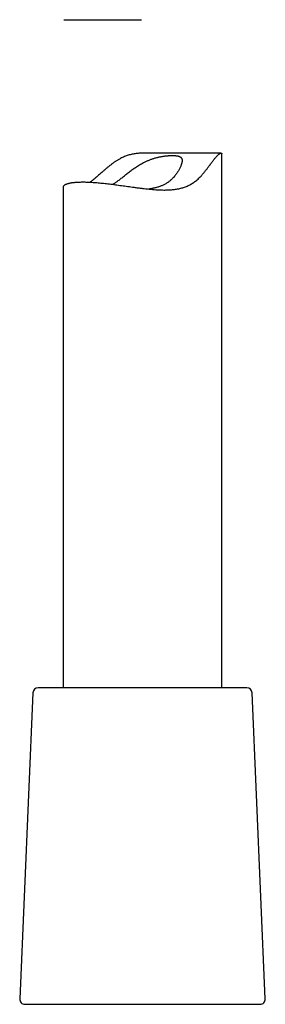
# Model space of a CAD drawing. Header units: millimetres. Extents: x 8 to 676, y 12 to 869.
# Tile 55 of 77: x 549 to 573, y 499 to 592. Entities that reach past the tile are written whole.
import ezdxf

# ---------------------------------------------------------------- set-up
doc = ezdxf.new("R2010")
doc.units = ezdxf.units.MM

msp = doc.modelspace()

# ---------------------------------------------------------------- linework, layer by layer
at = {"color": 7, "linetype": 'Continuous', "lineweight": 30}
for p, q in [((553.545, 592.421), (560.879, 592.421)), ((568.429, 579.771), (561.094, 579.771)), ((568.487, 529.096), (568.487, 579.718)), ((553.487, 576.567), (553.487, 529.096)), ((550.616, 528.618), (549.359, 499.618)), ((553.54, 529.096), (551.115, 529.096)), ((570.858, 529.096), (553.54, 529.096)), ((572.614, 499.618), (571.357, 528.618)), ((549.859, 499.096), (572.114, 499.096))]:
    msp.add_line(p, q, dxfattribs=at)
for centre, start, end in [((551.115, 528.596), 90, 177.51874), ((570.858, 528.596), 2.48126, 90), ((549.859, 499.596), 177.51874, 270), ((572.114, 499.596), 270, 2.48126)]:
    msp.add_arc(centre, 0.5, start, end, dxfattribs=at)
for points, knots in [([(554.596, 577.009), (554.649, 577.013), (554.756, 577.022), (554.929, 577.031), (555.111, 577.037), (555.306, 577.039), (555.511, 577.038), (555.727, 577.032), (555.953, 577.023), (556.185, 577.011), (556.422, 576.995), (556.664, 576.976), (556.913, 576.954), (557.171, 576.929), (557.437, 576.901), (557.711, 576.869), (557.991, 576.835), (558.275, 576.799), (558.561, 576.761), (558.85, 576.721), (559.142, 576.681), (559.441, 576.638), (559.743, 576.596), (560.051, 576.553), (560.361, 576.51), (560.673, 576.469), (560.986, 576.429), (561.3, 576.392), (561.615, 576.359), (561.933, 576.329), (562.252, 576.305), (562.536, 576.289), (562.785, 576.281), (562.997, 576.278), (563.206, 576.279), (563.413, 576.284), (563.617, 576.295), (563.818, 576.312), (564.019, 576.334), (564.217, 576.363), (564.414, 576.4), (564.607, 576.443), (564.794, 576.494), (564.974, 576.552), (565.148, 576.617), (565.317, 576.69), (565.482, 576.771), (565.643, 576.862), (565.799, 576.961), (565.949, 577.068), (566.098, 577.187), (566.245, 577.318), (566.391, 577.459), (566.554, 577.629), (566.732, 577.829), (566.922, 578.06), (567.102, 578.293), (567.256, 578.498), (567.385, 578.673), (567.493, 578.82), (567.589, 578.949), (567.673, 579.061), (567.746, 579.157), (567.817, 579.248), (567.887, 579.335), (567.955, 579.415), (568.02, 579.488), (568.083, 579.553), (568.141, 579.608), (568.196, 579.654), (568.245, 579.692), (568.291, 579.722), (568.332, 579.744), (568.369, 579.76), (568.402, 579.769), (568.429, 579.772), (568.454, 579.769), (568.473, 579.758), (568.485, 579.741), (568.486, 579.725), (568.486, 579.718)], [0, 0, 0, 0, 0.0147325, 0.0294649, 0.0443006, 0.0591362, 0.0742982, 0.0894602, 0.1047351, 0.1200099, 0.1347422, 0.1494746, 0.1643082, 0.1791418, 0.1942895, 0.2094372, 0.2246909, 0.2399447, 0.2549135, 0.2698823, 0.2849491, 0.3000159, 0.315387, 0.3307581, 0.3462338, 0.3617095, 0.3771975, 0.3926853, 0.4082885, 0.4238914, 0.4398877, 0.4558835, 0.4666532, 0.4774259, 0.4881952, 0.4988072, 0.509419, 0.5200927, 0.5307663, 0.5416521, 0.5525378, 0.5635069, 0.574476, 0.5850923, 0.5957085, 0.6064123, 0.6171162, 0.6280948, 0.6390735, 0.6501435, 0.6612142, 0.673512, 0.6858148, 0.6981152, 0.7167098, 0.7353054, 0.7541331, 0.77296, 0.785586, 0.7982143, 0.8108382, 0.8202135, 0.8295885, 0.8390107, 0.8484326, 0.8580515, 0.8676699, 0.8773857, 0.8871013, 0.8964851, 0.9058692, 0.9153421, 0.9248153, 0.9345307, 0.9442465, 0.9540297, 0.9638132, 0.9768262, 0.9898398, 1, 1, 1, 1]), ([(561.094, 579.77), (561.054, 579.771), (560.949, 579.771), (560.779, 579.765), (560.583, 579.752), (560.39, 579.732), (560.199, 579.706), (560.011, 579.671), (559.825, 579.629), (559.639, 579.577), (559.454, 579.516), (559.271, 579.445), (559.092, 579.365), (558.898, 579.268), (558.691, 579.152), (558.473, 579.016), (558.261, 578.871), (558.054, 578.719), (557.852, 578.56), (557.653, 578.397), (557.459, 578.232), (557.282, 578.077), (557.121, 577.935), (556.975, 577.805), (556.831, 577.676), (556.687, 577.549), (556.543, 577.425), (556.4, 577.305), (556.258, 577.189), (556.135, 577.093), (556.06, 577.039), (556.032, 577.019)], [0, 0, 0, 0, 0.018967, 0.04998, 0.081205, 0.11243, 0.142855, 0.173279, 0.203995, 0.23471, 0.266404, 0.298099, 0.330123, 0.362149, 0.40452, 0.446895, 0.489624, 0.532355, 0.575762, 0.619171, 0.662702, 0.706234, 0.740369, 0.774505, 0.808694, 0.842882, 0.877196, 0.911537, 0.945608, 0.979723, 1, 1, 1, 1]), ([(558.192, 576.809), (558.212, 576.822), (558.262, 576.855), (558.343, 576.91), (558.434, 576.975), (558.528, 577.043), (558.637, 577.124), (558.762, 577.22), (558.903, 577.331), (559.047, 577.446), (559.195, 577.565), (559.346, 577.686), (559.502, 577.81), (559.66, 577.934), (559.822, 578.058), (559.989, 578.182), (560.16, 578.305), (560.334, 578.426), (560.515, 578.544), (560.701, 578.659), (560.893, 578.771), (561.09, 578.876), (561.265, 578.963), (561.417, 579.033), (561.544, 579.088), (561.672, 579.14), (561.802, 579.189), (561.933, 579.234), (562.065, 579.277), (562.197, 579.316), (562.327, 579.352), (562.455, 579.383), (562.579, 579.412), (562.703, 579.437), (562.826, 579.459), (562.948, 579.479), (563.068, 579.496), (563.186, 579.511), (563.3, 579.522), (563.409, 579.532), (563.514, 579.539), (563.615, 579.544), (563.714, 579.547), (563.81, 579.549), (563.902, 579.548), (563.99, 579.545), (564.074, 579.54), (564.154, 579.532), (564.229, 579.523), (564.3, 579.511), (564.366, 579.496), (564.427, 579.478), (564.484, 579.457), (564.534, 579.433), (564.579, 579.406), (564.617, 579.376), (564.649, 579.343), (564.676, 579.307), (564.698, 579.267), (564.716, 579.224), (564.728, 579.176), (564.735, 579.124), (564.737, 579.07), (564.735, 579.013), (564.728, 578.955), (564.718, 578.893), (564.703, 578.829), (564.685, 578.761), (564.662, 578.691), (564.636, 578.618), (564.601, 578.53), (564.554, 578.424), (564.493, 578.3), (564.425, 578.172), (564.348, 578.042), (564.262, 577.91), (564.169, 577.776), (564.067, 577.643), (563.967, 577.523), (563.872, 577.419), (563.784, 577.328), (563.692, 577.24), (563.593, 577.154), (563.489, 577.071), (563.379, 576.99), (563.263, 576.914), (563.142, 576.843), (563.017, 576.777), (562.889, 576.716), (562.755, 576.66), (562.616, 576.607), (562.47, 576.559), (562.319, 576.514), (562.163, 576.474), (562.013, 576.441), (561.871, 576.414), (561.736, 576.391), (561.632, 576.375), (561.572, 576.367), (561.558, 576.365)], [0, 0, 0, 0, 0.006307, 0.015295, 0.024282, 0.033325, 0.042368, 0.055282, 0.068196, 0.081213, 0.09423, 0.107507, 0.120785, 0.134136, 0.147488, 0.161006, 0.174523, 0.188133, 0.201743, 0.21571, 0.229676, 0.243808, 0.257939, 0.266732, 0.275526, 0.284376, 0.293227, 0.302266, 0.311305, 0.320414, 0.329522, 0.338317, 0.347112, 0.355971, 0.364829, 0.373882, 0.382934, 0.392052, 0.40117, 0.409964, 0.418758, 0.427608, 0.436458, 0.445486, 0.454514, 0.463602, 0.472691, 0.481834, 0.490978, 0.500186, 0.509394, 0.518812, 0.528229, 0.537722, 0.547215, 0.556127, 0.565038, 0.574016, 0.582994, 0.592181, 0.601367, 0.610623, 0.61988, 0.628579, 0.637278, 0.646027, 0.654776, 0.663665, 0.672554, 0.681483, 0.690413, 0.704346, 0.718281, 0.732321, 0.746362, 0.760694, 0.775026, 0.789451, 0.803875, 0.814107, 0.824338, 0.834618, 0.844897, 0.855359, 0.865821, 0.876366, 0.886911, 0.897151, 0.90739, 0.917724, 0.928058, 0.938703, 0.949348, 0.960105, 0.970862, 0.979649, 0.988436, 0.997283, 1, 1, 1, 1]), ([(553.488, 576.567), (553.488, 576.572), (553.486, 576.592), (553.497, 576.626), (553.519, 576.667), (553.555, 576.709), (553.604, 576.749), (553.665, 576.789), (553.74, 576.826), (553.819, 576.858), (553.9, 576.885), (553.978, 576.908), (554.064, 576.929), (554.156, 576.949), (554.255, 576.967), (554.362, 576.983), (554.475, 576.997), (554.555, 577.005), (554.596, 577.009)], [0, 0, 0, 0, 0.029192, 0.102498, 0.176276, 0.250054, 0.325323, 0.400592, 0.476386, 0.55218, 0.607598, 0.663016, 0.71865, 0.774285, 0.830597, 0.886908, 0.943454, 1, 1, 1, 1])]:
    msp.add_open_spline(points, degree=3, knots=knots, dxfattribs=at)

doc.saveas('drawing.dxf')
